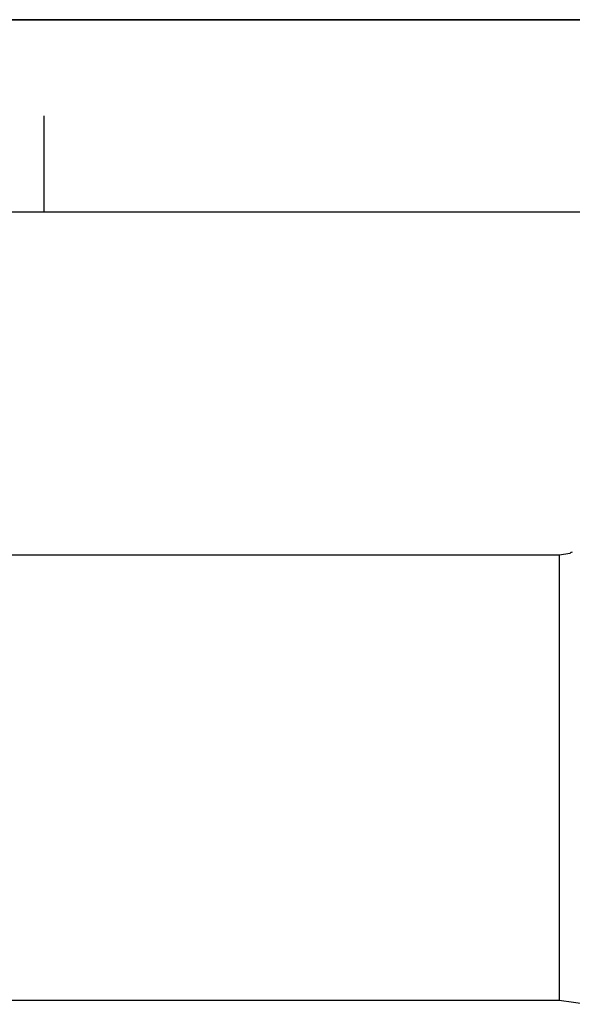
# Model space of a CAD drawing. Header units: millimetres. Extents: x 0 to 297, y 0 to 210.
# Tile 24 of 25: x 222 to 250, y 159 to 210. Entities that reach past the tile are written whole.
import ezdxf

# ---------------------------------------------------------------- set-up
doc = ezdxf.new("R2010")
doc.units = ezdxf.units.MM
doc.header["$LTSCALE"] = 16.335
doc.layers.get('0').update_dxf_attribs({"linetype": 'CONTINUOUS'})
doc.layers.add('AXES_REF', color=7, linetype='CONTINUOUS')

# ---------------------------------------------------------------- blocks, each defined once
blk = doc.blocks.new('MARGEA4_BL0', base_point=(148.514, 105.014))
at = {"color": 7, "linetype": 'Continuous'}
for p, q in [((297.014, 210.014), (0.014, 210.014)), ((222.764, 205.014), (222.764, 200.014)), ((287.014, 200.014), (10.014, 200.014))]:
    blk.add_line(p, q, dxfattribs=at)

msp = doc.modelspace()

# ---------------------------------------------------------------- linework, layer by layer
at = {"color": 7, "linetype": 'Continuous'}
for p, q in [((0, 210), (297, 210)), ((207.679, 182.211), (249.526, 182.211)), ((249.526, 182.211), (250.11, 182.293)), ((194.526, 159.071), (249.526, 159.071))]:
    msp.add_line(p, q, dxfattribs=at)
msp.add_arc((250.276, 182.106), 0.25, 104.4809, 131.6537, dxfattribs=at)
at = {"layer": 'AXES_REF', "color": 7, "linetype": 'Continuous'}
for p, q in [((249.526, 182.211), (249.526, 159.071)), ((249.526, 159.071), (251.026, 158.861))]:
    msp.add_line(p, q, dxfattribs=at)

# ---------------------------------------------------------------- block references
at = {"color": 2, "linetype": 'Continuous'}
msp.add_blockref('MARGEA4_BL0', (148.514, 105.014), dxfattribs=at)

doc.saveas('drawing.dxf')
